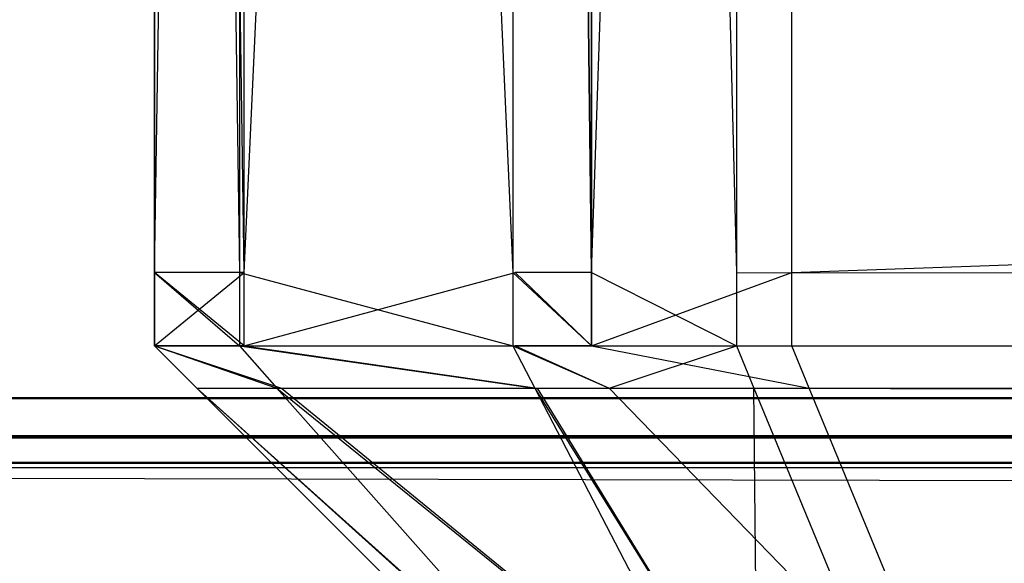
# Model space of a CAD drawing. Extents: x 0 to 0.8, y -0.501 to 0.
# Tile 7 of 113: x 0.01362 to 0.01587, y -0.50002 to -0.49877. Entities that reach past the tile are written whole.
import ezdxf

# ---------------------------------------------------------------- set-up
doc = ezdxf.new("R2010")
doc.units = 0
for name, color, linetype in [('L11_FRONT_FINION_1___REPLACEMTF', 7, 'CONTINUOUS'), ('L21_FRONT_FINION_1___REPLACEMTF', 7, 'CONTINUOUS'), ('L28_ABDECKPL_0___REPLACEMTFOREM', 7, 'CONTINUOUS'), ('L39_KORPUS1_0___REPLACEMTFOREMP', 7, 'CONTINUOUS')]:
    doc.layers.add(name, color=color, linetype=linetype)

msp = doc.modelspace()

# ---------------------------------------------------------------- linework, layer by layer
at = {"layer": 'L11_FRONT_FINION_1___REPLACEMTF', "color": 8}
for points, invisible_edges in [([(0.013927, -0.485707, 0.349297), (0.013927, -0.499352, 0.348785), (0.013927, -0.499352, 0.349297), (0.013927, -0.485707, 0.349297)], 13), ([(0.013927, -0.499352, 0.348785), (0.013927, -0.485707, 0.349297), (0.013927, -0.485707, 0.348785), (0.013927, -0.499352, 0.348785)], 14), ([(0.013927, -0.485707, 0.586372), (0.013927, -0.499352, 0.349297), (0.013927, -0.499352, 0.586372), (0.013927, -0.485707, 0.586372)], 13), ([(0.013927, -0.499352, 0.349297), (0.013927, -0.485707, 0.586372), (0.013927, -0.485707, 0.349297), (0.013927, -0.499352, 0.349297)], 14), ([(0.013927, -0.485707, 0.58684), (0.013927, -0.499352, 0.586372), (0.013927, -0.499352, 0.58684), (0.013927, -0.485707, 0.58684)], 13), ([(0.013927, -0.499352, 0.586372), (0.013927, -0.485707, 0.58684), (0.013927, -0.485707, 0.586372), (0.013927, -0.499352, 0.586372)], 14), ([(0.014121, -0.499352, 0.587035), (0.013927, -0.485707, 0.58684), (0.013927, -0.499352, 0.58684), (0.014121, -0.499352, 0.587035)], 13), ([(0.013927, -0.485707, 0.58684), (0.014121, -0.499352, 0.587035), (0.014121, -0.485707, 0.587035), (0.013927, -0.485707, 0.58684)], 14), ([(0.014132, -0.485707, 0.34858), (0.013927, -0.499352, 0.348785), (0.013927, -0.485707, 0.348785), (0.014132, -0.485707, 0.34858)], 13), ([(0.013927, -0.499352, 0.348785), (0.014132, -0.485707, 0.34858), (0.014132, -0.499352, 0.34858), (0.013927, -0.499352, 0.348785)], 14), ([(0.014747, -0.499352, 0.58766), (0.014121, -0.485707, 0.587035), (0.014121, -0.499352, 0.587035), (0.014747, -0.499352, 0.58766)], 13), ([(0.014121, -0.485707, 0.587035), (0.014747, -0.499352, 0.58766), (0.014747, -0.485707, 0.58766), (0.014121, -0.485707, 0.587035)], 14), ([(0.014752, -0.485707, 0.34796), (0.014132, -0.499352, 0.34858), (0.014132, -0.485707, 0.34858), (0.014752, -0.485707, 0.34796)], 13), ([(0.014132, -0.499352, 0.34858), (0.014752, -0.485707, 0.34796), (0.014752, -0.499352, 0.34796), (0.014132, -0.499352, 0.34858)], 14), ([(0.014927, -0.499352, 0.58784), (0.014747, -0.485707, 0.58766), (0.014747, -0.499352, 0.58766), (0.014927, -0.499352, 0.58784)], 13), ([(0.014747, -0.485707, 0.58766), (0.014927, -0.499352, 0.58784), (0.014927, -0.485707, 0.58784), (0.014747, -0.485707, 0.58766)], 14), ([(0.014752, -0.485707, 0.34796), (0.014927, -0.499352, 0.347785), (0.014752, -0.499352, 0.34796), (0.014752, -0.485707, 0.34796)], 13), ([(0.014927, -0.499352, 0.347785), (0.014752, -0.485707, 0.34796), (0.014927, -0.485707, 0.347785), (0.014927, -0.499352, 0.347785)], 14), ([(0.015385, -0.485707, 0.347785), (0.014927, -0.499352, 0.347785), (0.014927, -0.485707, 0.347785), (0.015385, -0.485707, 0.347785)], 13), ([(0.014927, -0.499352, 0.347785), (0.015385, -0.485707, 0.347785), (0.015385, -0.499352, 0.347785), (0.014927, -0.499352, 0.347785)], 14), ([(0.015258, -0.499352, 0.58784), (0.014927, -0.485707, 0.58784), (0.014927, -0.499352, 0.58784), (0.015258, -0.499352, 0.58784)], 13), ([(0.014927, -0.485707, 0.58784), (0.015258, -0.499352, 0.58784), (0.015258, -0.485707, 0.58784), (0.014927, -0.485707, 0.58784)], 14), ([(0.4, -0.499352, 0.58784), (0.015258, -0.485707, 0.58784), (0.015258, -0.499352, 0.58784), (0.4, -0.499352, 0.58784)], 13), ([(0.015258, -0.485707, 0.58784), (0.4, -0.499352, 0.58784), (0.4, -0.485707, 0.58784), (0.015258, -0.485707, 0.58784)], 14), ([(0.4, -0.485707, 0.347785), (0.015385, -0.499352, 0.347785), (0.015385, -0.485707, 0.347785), (0.4, -0.485707, 0.347785)], 13), ([(0.015385, -0.499352, 0.347785), (0.4, -0.485707, 0.347785), (0.4, -0.499352, 0.347785), (0.015385, -0.499352, 0.347785)], 14), ([(0.014132, -0.499352, 0.34858), (0.013927, -0.49952, 0.348785), (0.013927, -0.499352, 0.348785), (0.014132, -0.499352, 0.34858)], 13), ([(0.013927, -0.49952, 0.348785), (0.014132, -0.499352, 0.34858), (0.014132, -0.49952, 0.34858), (0.013927, -0.49952, 0.348785)], 14), ([(0.014121, -0.49952, 0.587035), (0.013927, -0.499352, 0.58684), (0.013927, -0.49952, 0.58684), (0.014121, -0.49952, 0.587035)], 13), ([(0.013927, -0.499352, 0.58684), (0.014121, -0.49952, 0.587035), (0.014121, -0.499352, 0.587035), (0.013927, -0.499352, 0.58684)], 14), ([(0.013927, -0.499352, 0.58684), (0.013927, -0.49952, 0.586372), (0.013927, -0.49952, 0.58684), (0.013927, -0.499352, 0.58684)], 13), ([(0.013927, -0.49952, 0.586372), (0.013927, -0.499352, 0.58684), (0.013927, -0.499352, 0.586372), (0.013927, -0.49952, 0.586372)], 14), ([(0.013927, -0.499352, 0.586372), (0.013927, -0.49952, 0.349297), (0.013927, -0.49952, 0.586372), (0.013927, -0.499352, 0.586372)], 13), ([(0.013927, -0.49952, 0.349297), (0.013927, -0.499352, 0.586372), (0.013927, -0.499352, 0.349297), (0.013927, -0.49952, 0.349297)], 14), ([(0.013927, -0.499352, 0.349297), (0.013927, -0.49952, 0.348785), (0.013927, -0.49952, 0.349297), (0.013927, -0.499352, 0.349297)], 13), ([(0.013927, -0.49952, 0.348785), (0.013927, -0.499352, 0.349297), (0.013927, -0.499352, 0.348785), (0.013927, -0.49952, 0.348785)], 14), ([(0.014747, -0.49952, 0.58766), (0.014121, -0.499352, 0.587035), (0.014121, -0.49952, 0.587035), (0.014747, -0.49952, 0.58766)], 13), ([(0.014121, -0.499352, 0.587035), (0.014747, -0.49952, 0.58766), (0.014747, -0.499352, 0.58766), (0.014121, -0.499352, 0.587035)], 14), ([(0.014752, -0.499352, 0.34796), (0.014132, -0.49952, 0.34858), (0.014132, -0.499352, 0.34858), (0.014752, -0.499352, 0.34796)], 13), ([(0.014132, -0.49952, 0.34858), (0.014752, -0.499352, 0.34796), (0.014752, -0.49952, 0.34796), (0.014132, -0.49952, 0.34858)], 14), ([(0.014927, -0.49952, 0.58784), (0.014747, -0.499352, 0.58766), (0.014747, -0.49952, 0.58766), (0.014927, -0.49952, 0.58784)], 13), ([(0.014747, -0.499352, 0.58766), (0.014927, -0.49952, 0.58784), (0.014927, -0.499352, 0.58784), (0.014747, -0.499352, 0.58766)], 14), ([(0.014752, -0.499352, 0.34796), (0.014927, -0.49952, 0.347785), (0.014752, -0.49952, 0.34796), (0.014752, -0.499352, 0.34796)], 13), ([(0.014927, -0.49952, 0.347785), (0.014752, -0.499352, 0.34796), (0.014927, -0.499352, 0.347785), (0.014927, -0.49952, 0.347785)], 14), ([(0.015258, -0.49952, 0.58784), (0.014927, -0.499352, 0.58784), (0.014927, -0.49952, 0.58784), (0.015258, -0.49952, 0.58784)], 13), ([(0.014927, -0.499352, 0.58784), (0.015258, -0.49952, 0.58784), (0.015258, -0.499352, 0.58784), (0.014927, -0.499352, 0.58784)], 14), ([(0.015385, -0.499352, 0.347785), (0.014927, -0.49952, 0.347785), (0.014927, -0.499352, 0.347785), (0.015385, -0.499352, 0.347785)], 13), ([(0.014927, -0.49952, 0.347785), (0.015385, -0.499352, 0.347785), (0.015385, -0.49952, 0.347785), (0.014927, -0.49952, 0.347785)], 14), ([(0.4, -0.49952, 0.58784), (0.015258, -0.499352, 0.58784), (0.015258, -0.49952, 0.58784), (0.4, -0.49952, 0.58784)], 13), ([(0.015258, -0.499352, 0.58784), (0.4, -0.49952, 0.58784), (0.4, -0.499352, 0.58784), (0.015258, -0.499352, 0.58784)], 14), ([(0.4, -0.499352, 0.347785), (0.015385, -0.49952, 0.347785), (0.015385, -0.499352, 0.347785), (0.4, -0.499352, 0.347785)], 13), ([(0.015385, -0.49952, 0.347785), (0.4, -0.499352, 0.347785), (0.4, -0.49952, 0.347785), (0.015385, -0.49952, 0.347785)], 14), ([(0.014217, -0.499617, 0.348632), (0.013927, -0.49952, 0.348785), (0.014132, -0.49952, 0.34858), (0.014217, -0.499617, 0.348632)], 13), ([(0.013927, -0.49952, 0.348785), (0.014217, -0.499617, 0.348632), (0.014024, -0.499617, 0.348826), (0.013927, -0.49952, 0.348785)], 14), ([(0.014024, -0.499617, 0.5868), (0.013927, -0.49952, 0.586372), (0.014024, -0.499617, 0.586331), (0.014024, -0.499617, 0.5868)], 13), ([(0.013927, -0.49952, 0.586372), (0.014024, -0.499617, 0.5868), (0.013927, -0.49952, 0.58684), (0.013927, -0.49952, 0.586372)], 14), ([(0.014024, -0.499617, 0.349337), (0.013927, -0.49952, 0.586372), (0.013927, -0.49952, 0.349297), (0.014024, -0.499617, 0.349337)], 13), ([(0.013927, -0.49952, 0.586372), (0.014024, -0.499617, 0.349337), (0.014024, -0.499617, 0.586331), (0.013927, -0.49952, 0.586372)], 14), ([(0.014024, -0.499617, 0.348826), (0.013927, -0.49952, 0.349297), (0.013927, -0.49952, 0.348785), (0.014024, -0.499617, 0.348826)], 13), ([(0.013927, -0.49952, 0.349297), (0.014024, -0.499617, 0.348826), (0.014024, -0.499617, 0.349337), (0.013927, -0.49952, 0.349297)], 14), ([(0.014207, -0.499617, 0.586984), (0.013927, -0.49952, 0.58684), (0.014024, -0.499617, 0.5868), (0.014207, -0.499617, 0.586984)], 13), ([(0.013927, -0.49952, 0.58684), (0.014207, -0.499617, 0.586984), (0.014121, -0.49952, 0.587035), (0.013927, -0.49952, 0.58684)], 14), ([(0.014797, -0.499617, 0.587573), (0.014121, -0.49952, 0.587035), (0.014207, -0.499617, 0.586984), (0.014797, -0.499617, 0.587573)], 13), ([(0.014121, -0.49952, 0.587035), (0.014797, -0.499617, 0.587573), (0.014747, -0.49952, 0.58766), (0.014121, -0.49952, 0.587035)], 14), ([(0.014802, -0.499617, 0.348047), (0.014132, -0.49952, 0.34858), (0.014752, -0.49952, 0.34796), (0.014802, -0.499617, 0.348047)], 13), ([(0.014132, -0.49952, 0.34858), (0.014802, -0.499617, 0.348047), (0.014217, -0.499617, 0.348632), (0.014132, -0.49952, 0.34858)], 14), ([(0.014967, -0.499617, 0.587743), (0.014747, -0.49952, 0.58766), (0.014797, -0.499617, 0.587573), (0.014967, -0.499617, 0.587743)], 13), ([(0.014747, -0.49952, 0.58766), (0.014967, -0.499617, 0.587743), (0.014927, -0.49952, 0.58784), (0.014747, -0.49952, 0.58766)], 14), ([(0.014967, -0.499617, 0.347883), (0.014752, -0.49952, 0.34796), (0.014927, -0.49952, 0.347785), (0.014967, -0.499617, 0.347883)], 13), ([(0.014752, -0.49952, 0.34796), (0.014967, -0.499617, 0.347883), (0.014802, -0.499617, 0.348047), (0.014752, -0.49952, 0.34796)], 14), ([(0.015425, -0.499617, 0.347883), (0.014927, -0.49952, 0.347785), (0.015385, -0.49952, 0.347785), (0.015425, -0.499617, 0.347883)], 13), ([(0.014927, -0.49952, 0.347785), (0.015425, -0.499617, 0.347883), (0.014967, -0.499617, 0.347883), (0.014927, -0.49952, 0.347785)], 14), ([(0.014967, -0.499617, 0.587743), (0.015258, -0.49952, 0.58784), (0.014927, -0.49952, 0.58784), (0.014967, -0.499617, 0.587743)], 14), ([(0.015258, -0.49952, 0.58784), (0.014967, -0.499617, 0.587743), (0.015298, -0.499617, 0.587743), (0.015258, -0.49952, 0.58784)], 13), ([(0.4, -0.499617, 0.587743), (0.015258, -0.49952, 0.58784), (0.015298, -0.499617, 0.587743), (0.4, -0.499617, 0.587743)], 13), ([(0.015258, -0.49952, 0.58784), (0.4, -0.499617, 0.587743), (0.4, -0.49952, 0.58784), (0.015258, -0.49952, 0.58784)], 14), ([(0.4, -0.49952, 0.347785), (0.015425, -0.499617, 0.347883), (0.015385, -0.49952, 0.347785), (0.4, -0.49952, 0.347785)], 13), ([(0.015425, -0.499617, 0.347883), (0.4, -0.49952, 0.347785), (0.4, -0.499617, 0.347883), (0.015425, -0.499617, 0.347883)], 14), ([(0.014936, -0.500439, 0.586549), (0.014024, -0.499617, 0.5868), (0.014846, -0.500439, 0.586459), (0.014936, -0.500439, 0.586549)], 13), ([(0.014024, -0.499617, 0.5868), (0.014936, -0.500439, 0.586549), (0.014207, -0.499617, 0.586984), (0.014024, -0.499617, 0.5868)], 14), ([(0.014846, -0.500439, 0.349166), (0.014024, -0.499617, 0.349337), (0.014024, -0.499617, 0.348826), (0.014846, -0.500439, 0.349166)], 13), ([(0.014024, -0.499617, 0.349337), (0.014846, -0.500439, 0.349166), (0.014846, -0.500439, 0.349677), (0.014024, -0.499617, 0.349337)], 14), ([(0.014846, -0.500439, 0.349677), (0.014024, -0.499617, 0.586331), (0.014024, -0.499617, 0.349337), (0.014846, -0.500439, 0.349677)], 13), ([(0.014024, -0.499617, 0.586331), (0.014846, -0.500439, 0.349677), (0.014846, -0.500439, 0.585992), (0.014024, -0.499617, 0.586331)], 14), ([(0.014846, -0.500439, 0.586459), (0.014024, -0.499617, 0.586331), (0.014846, -0.500439, 0.585992), (0.014846, -0.500439, 0.586459)], 13), ([(0.014024, -0.499617, 0.586331), (0.014846, -0.500439, 0.586459), (0.014024, -0.499617, 0.5868), (0.014024, -0.499617, 0.586331)], 14), ([(0.014941, -0.500439, 0.349071), (0.014024, -0.499617, 0.348826), (0.014217, -0.499617, 0.348632), (0.014941, -0.500439, 0.349071)], 13), ([(0.014024, -0.499617, 0.348826), (0.014941, -0.500439, 0.349071), (0.014846, -0.500439, 0.349166), (0.014024, -0.499617, 0.348826)], 14), ([(0.015224, -0.500439, 0.586838), (0.014207, -0.499617, 0.586984), (0.014936, -0.500439, 0.586549), (0.015224, -0.500439, 0.586838)], 13), ([(0.014207, -0.499617, 0.586984), (0.015224, -0.500439, 0.586838), (0.014797, -0.499617, 0.587573), (0.014207, -0.499617, 0.586984)], 14), ([(0.015227, -0.500439, 0.348785), (0.014217, -0.499617, 0.348632), (0.014802, -0.499617, 0.348047), (0.015227, -0.500439, 0.348785)], 13), ([(0.014217, -0.499617, 0.348632), (0.015227, -0.500439, 0.348785), (0.014941, -0.500439, 0.349071), (0.014217, -0.499617, 0.348632)], 14), ([(0.015307, -0.500439, 0.586921), (0.014797, -0.499617, 0.587573), (0.015224, -0.500439, 0.586838), (0.015307, -0.500439, 0.586921)], 13), ([(0.014797, -0.499617, 0.587573), (0.015307, -0.500439, 0.586921), (0.014967, -0.499617, 0.587743), (0.014797, -0.499617, 0.587573)], 14), ([(0.015307, -0.500439, 0.348705), (0.014802, -0.499617, 0.348047), (0.014967, -0.499617, 0.347883), (0.015307, -0.500439, 0.348705)], 13), ([(0.014802, -0.499617, 0.348047), (0.015307, -0.500439, 0.348705), (0.015227, -0.500439, 0.348785), (0.014802, -0.499617, 0.348047)], 14), ([(0.015765, -0.500439, 0.348705), (0.014967, -0.499617, 0.347883), (0.015425, -0.499617, 0.347883), (0.015765, -0.500439, 0.348705)], 13), ([(0.014967, -0.499617, 0.347883), (0.015765, -0.500439, 0.348705), (0.015307, -0.500439, 0.348705), (0.014967, -0.499617, 0.347883)], 14), ([(0.015307, -0.500439, 0.586921), (0.015298, -0.499617, 0.587743), (0.014967, -0.499617, 0.587743), (0.015307, -0.500439, 0.586921)], 14), ([(0.4, -0.500439, 0.586921), (0.015298, -0.499617, 0.587743), (0.015638, -0.500439, 0.586921), (0.4, -0.500439, 0.586921)], 13), ([(0.015298, -0.499617, 0.587743), (0.4, -0.500439, 0.586921), (0.4, -0.499617, 0.587743), (0.015298, -0.499617, 0.587743)], 14), ([(0.015298, -0.499617, 0.587743), (0.015307, -0.500439, 0.586921), (0.015638, -0.500439, 0.586921), (0.015298, -0.499617, 0.587743)], 13), ([(0.4, -0.499617, 0.347883), (0.015765, -0.500439, 0.348705), (0.015425, -0.499617, 0.347883), (0.4, -0.499617, 0.347883)], 13), ([(0.015765, -0.500439, 0.348705), (0.4, -0.499617, 0.347883), (0.4, -0.500439, 0.348705), (0.015765, -0.500439, 0.348705)], 14)]:
    msp.add_3dface(points, dxfattribs=dict(at, invisible_edges=invisible_edges))
at = {"layer": 'L21_FRONT_FINION_1___REPLACEMTF', "color": 8}
for points, invisible_edges in [([(0.013927, -0.485707, 0.012399), (0.013927, -0.499352, 0.011888), (0.013927, -0.499352, 0.012399), (0.013927, -0.485707, 0.012399)], 13), ([(0.013927, -0.499352, 0.011888), (0.013927, -0.485707, 0.012399), (0.013927, -0.485707, 0.011888), (0.013927, -0.499352, 0.011888)], 14), ([(0.013927, -0.485707, 0.343448), (0.013927, -0.499352, 0.012399), (0.013927, -0.499352, 0.343448), (0.013927, -0.485707, 0.343448)], 13), ([(0.013927, -0.499352, 0.012399), (0.013927, -0.485707, 0.343448), (0.013927, -0.485707, 0.012399), (0.013927, -0.499352, 0.012399)], 14), ([(0.013927, -0.485707, 0.343916), (0.013927, -0.499352, 0.343448), (0.013927, -0.499352, 0.343916), (0.013927, -0.485707, 0.343916)], 13), ([(0.013927, -0.499352, 0.343448), (0.013927, -0.485707, 0.343916), (0.013927, -0.485707, 0.343448), (0.013927, -0.499352, 0.343448)], 14), ([(0.014121, -0.499352, 0.344111), (0.013927, -0.485707, 0.343916), (0.013927, -0.499352, 0.343916), (0.014121, -0.499352, 0.344111)], 13), ([(0.013927, -0.485707, 0.343916), (0.014121, -0.499352, 0.344111), (0.014121, -0.485707, 0.344111), (0.013927, -0.485707, 0.343916)], 14), ([(0.013927, -0.485707, 0.011888), (0.014132, -0.499352, 0.011682), (0.013927, -0.499352, 0.011888), (0.013927, -0.485707, 0.011888)], 13), ([(0.014132, -0.499352, 0.011682), (0.013927, -0.485707, 0.011888), (0.014132, -0.485707, 0.011682), (0.014132, -0.499352, 0.011682)], 14), ([(0.014747, -0.499352, 0.344736), (0.014121, -0.485707, 0.344111), (0.014121, -0.499352, 0.344111), (0.014747, -0.499352, 0.344736)], 13), ([(0.014121, -0.485707, 0.344111), (0.014747, -0.499352, 0.344736), (0.014747, -0.485707, 0.344736), (0.014121, -0.485707, 0.344111)], 14), ([(0.014752, -0.485707, 0.011062), (0.014132, -0.499352, 0.011682), (0.014132, -0.485707, 0.011682), (0.014752, -0.485707, 0.011062)], 13), ([(0.014132, -0.499352, 0.011682), (0.014752, -0.485707, 0.011062), (0.014752, -0.499352, 0.011062), (0.014132, -0.499352, 0.011682)], 14), ([(0.014927, -0.499352, 0.344916), (0.014747, -0.485707, 0.344736), (0.014747, -0.499352, 0.344736), (0.014927, -0.499352, 0.344916)], 13), ([(0.014747, -0.485707, 0.344736), (0.014927, -0.499352, 0.344916), (0.014927, -0.485707, 0.344916), (0.014747, -0.485707, 0.344736)], 14), ([(0.014752, -0.485707, 0.011062), (0.014927, -0.499352, 0.010888), (0.014752, -0.499352, 0.011062), (0.014752, -0.485707, 0.011062)], 13), ([(0.014927, -0.499352, 0.010888), (0.014752, -0.485707, 0.011062), (0.014927, -0.485707, 0.010888), (0.014927, -0.499352, 0.010888)], 14), ([(0.015385, -0.485707, 0.010888), (0.014927, -0.499352, 0.010888), (0.014927, -0.485707, 0.010888), (0.015385, -0.485707, 0.010888)], 13), ([(0.014927, -0.499352, 0.010888), (0.015385, -0.485707, 0.010888), (0.015385, -0.499352, 0.010888), (0.014927, -0.499352, 0.010888)], 14), ([(0.015258, -0.499352, 0.344916), (0.014927, -0.485707, 0.344916), (0.014927, -0.499352, 0.344916), (0.015258, -0.499352, 0.344916)], 13), ([(0.014927, -0.485707, 0.344916), (0.015258, -0.499352, 0.344916), (0.015258, -0.485707, 0.344916), (0.014927, -0.485707, 0.344916)], 14), ([(0.4, -0.499352, 0.344916), (0.015258, -0.485707, 0.344916), (0.015258, -0.499352, 0.344916), (0.4, -0.499352, 0.344916)], 13), ([(0.015258, -0.485707, 0.344916), (0.4, -0.499352, 0.344916), (0.4, -0.485707, 0.344916), (0.015258, -0.485707, 0.344916)], 14), ([(0.4, -0.485707, 0.010888), (0.015385, -0.499352, 0.010888), (0.015385, -0.485707, 0.010888), (0.4, -0.485707, 0.010888)], 13), ([(0.015385, -0.499352, 0.010888), (0.4, -0.485707, 0.010888), (0.4, -0.499352, 0.010888), (0.015385, -0.499352, 0.010888)], 14), ([(0.013927, -0.499352, 0.011888), (0.014132, -0.49952, 0.011682), (0.013927, -0.49952, 0.011888), (0.013927, -0.499352, 0.011888)], 13), ([(0.014132, -0.49952, 0.011682), (0.013927, -0.499352, 0.011888), (0.014132, -0.499352, 0.011682), (0.014132, -0.49952, 0.011682)], 14), ([(0.014121, -0.49952, 0.344111), (0.013927, -0.499352, 0.343916), (0.013927, -0.49952, 0.343916), (0.014121, -0.49952, 0.344111)], 13), ([(0.013927, -0.499352, 0.343916), (0.014121, -0.49952, 0.344111), (0.014121, -0.499352, 0.344111), (0.013927, -0.499352, 0.343916)], 14), ([(0.013927, -0.499352, 0.343916), (0.013927, -0.49952, 0.343448), (0.013927, -0.49952, 0.343916), (0.013927, -0.499352, 0.343916)], 13), ([(0.013927, -0.49952, 0.343448), (0.013927, -0.499352, 0.343916), (0.013927, -0.499352, 0.343448), (0.013927, -0.49952, 0.343448)], 14), ([(0.013927, -0.499352, 0.343448), (0.013927, -0.49952, 0.012399), (0.013927, -0.49952, 0.343448), (0.013927, -0.499352, 0.343448)], 13), ([(0.013927, -0.49952, 0.012399), (0.013927, -0.499352, 0.343448), (0.013927, -0.499352, 0.012399), (0.013927, -0.49952, 0.012399)], 14), ([(0.013927, -0.499352, 0.012399), (0.013927, -0.49952, 0.011888), (0.013927, -0.49952, 0.012399), (0.013927, -0.499352, 0.012399)], 13), ([(0.013927, -0.49952, 0.011888), (0.013927, -0.499352, 0.012399), (0.013927, -0.499352, 0.011888), (0.013927, -0.49952, 0.011888)], 14), ([(0.014747, -0.49952, 0.344736), (0.014121, -0.499352, 0.344111), (0.014121, -0.49952, 0.344111), (0.014747, -0.49952, 0.344736)], 13), ([(0.014121, -0.499352, 0.344111), (0.014747, -0.49952, 0.344736), (0.014747, -0.499352, 0.344736), (0.014121, -0.499352, 0.344111)], 14), ([(0.014752, -0.499352, 0.011062), (0.014132, -0.49952, 0.011682), (0.014132, -0.499352, 0.011682), (0.014752, -0.499352, 0.011062)], 13), ([(0.014132, -0.49952, 0.011682), (0.014752, -0.499352, 0.011062), (0.014752, -0.49952, 0.011062), (0.014132, -0.49952, 0.011682)], 14), ([(0.014927, -0.49952, 0.344916), (0.014747, -0.499352, 0.344736), (0.014747, -0.49952, 0.344736), (0.014927, -0.49952, 0.344916)], 13), ([(0.014747, -0.499352, 0.344736), (0.014927, -0.49952, 0.344916), (0.014927, -0.499352, 0.344916), (0.014747, -0.499352, 0.344736)], 14), ([(0.014752, -0.499352, 0.011062), (0.014927, -0.49952, 0.010888), (0.014752, -0.49952, 0.011062), (0.014752, -0.499352, 0.011062)], 13), ([(0.014927, -0.49952, 0.010888), (0.014752, -0.499352, 0.011062), (0.014927, -0.499352, 0.010888), (0.014927, -0.49952, 0.010888)], 14), ([(0.015258, -0.49952, 0.344916), (0.014927, -0.499352, 0.344916), (0.014927, -0.49952, 0.344916), (0.015258, -0.49952, 0.344916)], 13), ([(0.014927, -0.499352, 0.344916), (0.015258, -0.49952, 0.344916), (0.015258, -0.499352, 0.344916), (0.014927, -0.499352, 0.344916)], 14), ([(0.015385, -0.499352, 0.010888), (0.014927, -0.49952, 0.010888), (0.014927, -0.499352, 0.010888), (0.015385, -0.499352, 0.010888)], 13), ([(0.014927, -0.49952, 0.010888), (0.015385, -0.499352, 0.010888), (0.015385, -0.49952, 0.010888), (0.014927, -0.49952, 0.010888)], 14), ([(0.4, -0.49952, 0.344916), (0.015258, -0.499352, 0.344916), (0.015258, -0.49952, 0.344916), (0.4, -0.49952, 0.344916)], 13), ([(0.015258, -0.499352, 0.344916), (0.4, -0.49952, 0.344916), (0.4, -0.499352, 0.344916), (0.015258, -0.499352, 0.344916)], 14), ([(0.4, -0.499352, 0.010888), (0.015385, -0.49952, 0.010888), (0.015385, -0.499352, 0.010888), (0.4, -0.499352, 0.010888)], 13), ([(0.015385, -0.49952, 0.010888), (0.4, -0.499352, 0.010888), (0.4, -0.49952, 0.010888), (0.015385, -0.49952, 0.010888)], 14), ([(0.014217, -0.499617, 0.011734), (0.013927, -0.49952, 0.011888), (0.014132, -0.49952, 0.011682), (0.014217, -0.499617, 0.011734)], 13), ([(0.013927, -0.49952, 0.011888), (0.014217, -0.499617, 0.011734), (0.014024, -0.499617, 0.011928), (0.013927, -0.49952, 0.011888)], 14), ([(0.014024, -0.499617, 0.343876), (0.013927, -0.49952, 0.343448), (0.014024, -0.499617, 0.343408), (0.014024, -0.499617, 0.343876)], 13), ([(0.013927, -0.49952, 0.343448), (0.014024, -0.499617, 0.343876), (0.013927, -0.49952, 0.343916), (0.013927, -0.49952, 0.343448)], 14), ([(0.014024, -0.499617, 0.012439), (0.013927, -0.49952, 0.343448), (0.013927, -0.49952, 0.012399), (0.014024, -0.499617, 0.012439)], 13), ([(0.013927, -0.49952, 0.343448), (0.014024, -0.499617, 0.012439), (0.014024, -0.499617, 0.343408), (0.013927, -0.49952, 0.343448)], 14), ([(0.014024, -0.499617, 0.011928), (0.013927, -0.49952, 0.012399), (0.013927, -0.49952, 0.011888), (0.014024, -0.499617, 0.011928)], 13), ([(0.013927, -0.49952, 0.012399), (0.014024, -0.499617, 0.011928), (0.014024, -0.499617, 0.012439), (0.013927, -0.49952, 0.012399)], 14), ([(0.014207, -0.499617, 0.34406), (0.013927, -0.49952, 0.343916), (0.014024, -0.499617, 0.343876), (0.014207, -0.499617, 0.34406)], 13), ([(0.013927, -0.49952, 0.343916), (0.014207, -0.499617, 0.34406), (0.014121, -0.49952, 0.344111), (0.013927, -0.49952, 0.343916)], 14), ([(0.014797, -0.499617, 0.344649), (0.014121, -0.49952, 0.344111), (0.014207, -0.499617, 0.34406), (0.014797, -0.499617, 0.344649)], 13), ([(0.014121, -0.49952, 0.344111), (0.014797, -0.499617, 0.344649), (0.014747, -0.49952, 0.344736), (0.014121, -0.49952, 0.344111)], 14), ([(0.014802, -0.499617, 0.011149), (0.014132, -0.49952, 0.011682), (0.014752, -0.49952, 0.011062), (0.014802, -0.499617, 0.011149)], 13), ([(0.014132, -0.49952, 0.011682), (0.014802, -0.499617, 0.011149), (0.014217, -0.499617, 0.011734), (0.014132, -0.49952, 0.011682)], 14), ([(0.014967, -0.499617, 0.344819), (0.014747, -0.49952, 0.344736), (0.014797, -0.499617, 0.344649), (0.014967, -0.499617, 0.344819)], 13), ([(0.014747, -0.49952, 0.344736), (0.014967, -0.499617, 0.344819), (0.014927, -0.49952, 0.344916), (0.014747, -0.49952, 0.344736)], 14), ([(0.014967, -0.499617, 0.010985), (0.014752, -0.49952, 0.011062), (0.014927, -0.49952, 0.010888), (0.014967, -0.499617, 0.010985)], 13), ([(0.014752, -0.49952, 0.011062), (0.014967, -0.499617, 0.010985), (0.014802, -0.499617, 0.011149), (0.014752, -0.49952, 0.011062)], 14), ([(0.015425, -0.499617, 0.010985), (0.014927, -0.49952, 0.010888), (0.015385, -0.49952, 0.010888), (0.015425, -0.499617, 0.010985)], 13), ([(0.014927, -0.49952, 0.010888), (0.015425, -0.499617, 0.010985), (0.014967, -0.499617, 0.010985), (0.014927, -0.49952, 0.010888)], 14), ([(0.014967, -0.499617, 0.344819), (0.015258, -0.49952, 0.344916), (0.014927, -0.49952, 0.344916), (0.014967, -0.499617, 0.344819)], 14), ([(0.015258, -0.49952, 0.344916), (0.014967, -0.499617, 0.344819), (0.015298, -0.499617, 0.344819), (0.015258, -0.49952, 0.344916)], 13), ([(0.4, -0.499617, 0.344819), (0.015258, -0.49952, 0.344916), (0.015298, -0.499617, 0.344819), (0.4, -0.499617, 0.344819)], 13), ([(0.015258, -0.49952, 0.344916), (0.4, -0.499617, 0.344819), (0.4, -0.49952, 0.344916), (0.015258, -0.49952, 0.344916)], 14), ([(0.4, -0.49952, 0.010888), (0.015425, -0.499617, 0.010985), (0.015385, -0.49952, 0.010888), (0.4, -0.49952, 0.010888)], 13), ([(0.015425, -0.499617, 0.010985), (0.4, -0.49952, 0.010888), (0.4, -0.499617, 0.010985), (0.015425, -0.499617, 0.010985)], 14), ([(0.014936, -0.500439, 0.343625), (0.014024, -0.499617, 0.343876), (0.014846, -0.500439, 0.343536), (0.014936, -0.500439, 0.343625)], 13), ([(0.014024, -0.499617, 0.343876), (0.014936, -0.500439, 0.343625), (0.014207, -0.499617, 0.34406), (0.014024, -0.499617, 0.343876)], 14), ([(0.014846, -0.500439, 0.012268), (0.014024, -0.499617, 0.012439), (0.014024, -0.499617, 0.011928), (0.014846, -0.500439, 0.012268)], 13), ([(0.014024, -0.499617, 0.012439), (0.014846, -0.500439, 0.012268), (0.014846, -0.500439, 0.012779), (0.014024, -0.499617, 0.012439)], 14), ([(0.014846, -0.500439, 0.012779), (0.014024, -0.499617, 0.343408), (0.014024, -0.499617, 0.012439), (0.014846, -0.500439, 0.012779)], 13), ([(0.014024, -0.499617, 0.343408), (0.014846, -0.500439, 0.012779), (0.014846, -0.500439, 0.343068), (0.014024, -0.499617, 0.343408)], 14), ([(0.014846, -0.500439, 0.343536), (0.014024, -0.499617, 0.343408), (0.014846, -0.500439, 0.343068), (0.014846, -0.500439, 0.343536)], 13), ([(0.014024, -0.499617, 0.343408), (0.014846, -0.500439, 0.343536), (0.014024, -0.499617, 0.343876), (0.014024, -0.499617, 0.343408)], 14), ([(0.014941, -0.500439, 0.012174), (0.014024, -0.499617, 0.011928), (0.014217, -0.499617, 0.011734), (0.014941, -0.500439, 0.012174)], 13), ([(0.014024, -0.499617, 0.011928), (0.014941, -0.500439, 0.012174), (0.014846, -0.500439, 0.012268), (0.014024, -0.499617, 0.011928)], 14), ([(0.015224, -0.500439, 0.343914), (0.014207, -0.499617, 0.34406), (0.014936, -0.500439, 0.343625), (0.015224, -0.500439, 0.343914)], 13), ([(0.014207, -0.499617, 0.34406), (0.015224, -0.500439, 0.343914), (0.014797, -0.499617, 0.344649), (0.014207, -0.499617, 0.34406)], 14), ([(0.015227, -0.500439, 0.011887), (0.014217, -0.499617, 0.011734), (0.014802, -0.499617, 0.011149), (0.015227, -0.500439, 0.011887)], 13), ([(0.014217, -0.499617, 0.011734), (0.015227, -0.500439, 0.011887), (0.014941, -0.500439, 0.012174), (0.014217, -0.499617, 0.011734)], 14), ([(0.015307, -0.500439, 0.343997), (0.014797, -0.499617, 0.344649), (0.015224, -0.500439, 0.343914), (0.015307, -0.500439, 0.343997)], 13), ([(0.014797, -0.499617, 0.344649), (0.015307, -0.500439, 0.343997), (0.014967, -0.499617, 0.344819), (0.014797, -0.499617, 0.344649)], 14), ([(0.015307, -0.500439, 0.011807), (0.014802, -0.499617, 0.011149), (0.014967, -0.499617, 0.010985), (0.015307, -0.500439, 0.011807)], 13), ([(0.014802, -0.499617, 0.011149), (0.015307, -0.500439, 0.011807), (0.015227, -0.500439, 0.011887), (0.014802, -0.499617, 0.011149)], 14), ([(0.015765, -0.500439, 0.011807), (0.014967, -0.499617, 0.010985), (0.015425, -0.499617, 0.010985), (0.015765, -0.500439, 0.011807)], 13), ([(0.014967, -0.499617, 0.010985), (0.015765, -0.500439, 0.011807), (0.015307, -0.500439, 0.011807), (0.014967, -0.499617, 0.010985)], 14), ([(0.015307, -0.500439, 0.343997), (0.015298, -0.499617, 0.344819), (0.014967, -0.499617, 0.344819), (0.015307, -0.500439, 0.343997)], 14), ([(0.4, -0.500439, 0.343997), (0.015298, -0.499617, 0.344819), (0.015638, -0.500439, 0.343997), (0.4, -0.500439, 0.343997)], 13), ([(0.015298, -0.499617, 0.344819), (0.4, -0.500439, 0.343997), (0.4, -0.499617, 0.344819), (0.015298, -0.499617, 0.344819)], 14), ([(0.015298, -0.499617, 0.344819), (0.015307, -0.500439, 0.343997), (0.015638, -0.500439, 0.343997), (0.015298, -0.499617, 0.344819)], 13), ([(0.4, -0.499617, 0.010985), (0.015765, -0.500439, 0.011807), (0.015425, -0.499617, 0.010985), (0.4, -0.499617, 0.010985)], 13), ([(0.015765, -0.500439, 0.011807), (0.4, -0.499617, 0.010985), (0.4, -0.500439, 0.011807), (0.015765, -0.500439, 0.011807)], 14)]:
    msp.add_3dface(points, dxfattribs=dict(at, invisible_edges=invisible_edges))
at = {"layer": 'L28_ABDECKPL_0___REPLACEMTFOREM', "color": 39}
for points, invisible_edges in [([(0.001665, -0.00109, 0.602982), (0.001616, -0.499638, 0.602982), (0.17335, -0.319009, 0.602982), (0.001665, -0.00109, 0.602982)], 13), ([(0.001616, -0.499635, 0.590983), (0.001665, -0.001093, 0.590983), (0.173347, -0.31901, 0.590983), (0.001616, -0.499635, 0.590983)], 13), ([(0.17335, -0.319009, 0.602982), (0.001616, -0.499638, 0.602982), (0.174989, -0.320647, 0.602982), (0.17335, -0.319009, 0.602982)], 10), ([(0.001616, -0.499635, 0.590983), (0.173347, -0.31901, 0.590983), (0.173537, -0.3192, 0.590983), (0.001616, -0.499635, 0.590983)], 10), ([(0.001616, -0.499635, 0.590983), (0.173537, -0.3192, 0.590983), (0.174797, -0.320459, 0.590983), (0.001616, -0.499635, 0.590983)], 13), ([(0.001616, -0.499635, 0.590983), (0.174797, -0.320459, 0.590983), (0.174988, -0.32065, 0.590983), (0.001616, -0.499635, 0.590983)], 10), ([(0.174989, -0.320647, 0.602982), (0.001616, -0.499638, 0.602982), (0.4, -0.499638, 0.602982), (0.174989, -0.320647, 0.602982)], 13), ([(0.001616, -0.499635, 0.590983), (0.174988, -0.32065, 0.590983), (0.4, -0.499635, 0.590983), (0.001616, -0.499635, 0.590983)], 13), ([(0.4, -0.499635, 0.590983), (0.001616, -0.499728, 0.590983), (0.001616, -0.499635, 0.590983), (0.4, -0.499635, 0.590983)], 13), ([(0.001616, -0.499728, 0.590983), (0.4, -0.499635, 0.590983), (0.4, -0.499728, 0.590983), (0.001616, -0.499728, 0.590983)], 14), ([(0.4, -0.499728, 0.602982), (0.001616, -0.499638, 0.602982), (0.001616, -0.499728, 0.602982), (0.4, -0.499728, 0.602982)], 13), ([(0.001616, -0.499638, 0.602982), (0.4, -0.499728, 0.602982), (0.4, -0.499638, 0.602982), (0.001616, -0.499638, 0.602982)], 14), ([(0.001616, -0.499728, 0.590983), (0.4, -0.499798, 0.591053), (0.001587, -0.499798, 0.591053), (0.001616, -0.499728, 0.590983)], 14), ([(0.4, -0.499728, 0.602982), (0.001591, -0.499788, 0.602922), (0.4, -0.499788, 0.602922), (0.4, -0.499728, 0.602982)], 13), ([(0.001591, -0.499788, 0.602922), (0.4, -0.499728, 0.602982), (0.001616, -0.499728, 0.602982), (0.001591, -0.499788, 0.602922)], 14), ([(0.4, -0.499798, 0.591053), (0.001616, -0.499728, 0.590983), (0.4, -0.499728, 0.590983), (0.4, -0.499798, 0.591053)], 13), ([(0.001587, -0.499798, 0.591053), (0.4, -0.500626, 0.591881), (0.001244, -0.500626, 0.591881), (0.001587, -0.499798, 0.591053)], 14), ([(0.4, -0.499788, 0.602922), (0.001247, -0.500619, 0.602091), (0.4, -0.500619, 0.602091), (0.4, -0.499788, 0.602922)], 13), ([(0.001247, -0.500619, 0.602091), (0.4, -0.499788, 0.602922), (0.001591, -0.499788, 0.602922), (0.001247, -0.500619, 0.602091)], 14), ([(0.4, -0.500626, 0.591881), (0.001587, -0.499798, 0.591053), (0.4, -0.499798, 0.591053), (0.4, -0.500626, 0.591881)], 13)]:
    msp.add_3dface(points, dxfattribs=dict(at, invisible_edges=invisible_edges))
at = {"layer": 'L39_KORPUS1_0___REPLACEMTFOREMP', "color": 8}
for points, invisible_edges in [([(0.002909, -0.500668), (0.002912, -0.003856), (0.1, -0.500668), (0.002909, -0.500668)], 15), ([(0.002912, -0.003857, 0.00769), (0.002909, -0.500666, 0.00769), (0.1, -0.500666, 0.00769), (0.002912, -0.003857, 0.00769)], 15), ([(0.1, -0.500668), (0.002912, -0.003856), (0.1, -0.003856), (0.1, -0.500668)], 10), ([(0.002912, -0.003857, 0.00769), (0.1, -0.500666, 0.00769), (0.1, -0.003857, 0.00769), (0.002912, -0.003857, 0.00769)], 15)]:
    msp.add_3dface(points, dxfattribs=dict(at, invisible_edges=invisible_edges))

doc.saveas('drawing.dxf')
